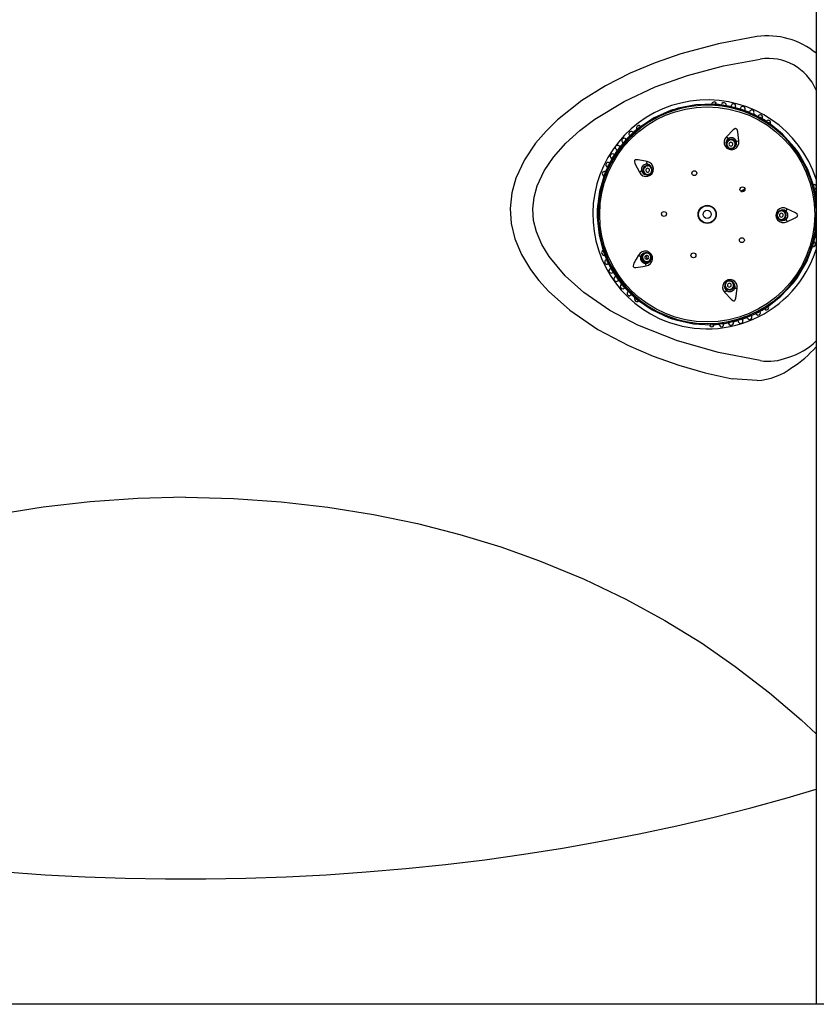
# Model space of a CAD drawing. Header units: millimetres. Extents: x 2845.84 to 2846.96, y 2905.71 to 2908.01.
# Tile 4 of 33: x 2846.36 to 2846.57, y 2905.95 to 2906.21. Entities that reach past the tile are written whole.
import ezdxf

# ---------------------------------------------------------------- set-up
doc = ezdxf.new("R2010")
doc.units = ezdxf.units.MM
doc.layers.add('SANINDUSA', color=3, linetype='Continuous')

msp = doc.modelspace()

# ---------------------------------------------------------------- linework, layer by layer
at = {"layer": 'SANINDUSA', "linetype": 'Continuous'}
for p, q in [((2846.566322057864, 2907.855976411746), (2846.566322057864, 2905.952696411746)), ((2846.538771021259, 2906.190138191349), (2846.538774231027, 2906.190215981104)), ((2846.539622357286, 2906.190144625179), (2846.53918780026, 2906.190201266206)), ((2846.5431611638, 2906.189683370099), (2846.539622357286, 2906.190144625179)), ((2846.540014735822, 2906.190133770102), (2846.540026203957, 2906.190280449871)), ((2846.541307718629, 2906.190024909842), (2846.541320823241, 2906.190126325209)), ((2846.542555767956, 2906.18978431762), (2846.542582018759, 2906.18993530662)), ((2846.546854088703, 2906.188685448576), (2846.5431611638, 2906.189683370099)), ((2846.529884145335, 2906.189139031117), (2846.529949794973, 2906.188899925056)), ((2846.546349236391, 2906.18919621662), (2846.546262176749, 2906.188917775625)), ((2846.550398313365, 2906.187245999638), (2846.546854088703, 2906.188685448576)), ((2846.547465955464, 2906.188512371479), (2846.547565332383, 2906.188787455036)), ((2846.548725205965, 2906.188235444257), (2846.548648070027, 2906.188047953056)), ((2846.548719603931, 2906.188221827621), (2846.548740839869, 2906.188273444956)), ((2846.549811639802, 2906.187539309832), (2846.549914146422, 2906.187760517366)), ((2846.553489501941, 2906.185475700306), (2846.550398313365, 2906.187245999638)), ((2846.550964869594, 2906.187005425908), (2846.55101187, 2906.187096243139)), ((2846.51998118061, 2906.184317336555), (2846.519891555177, 2906.184434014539)), ((2846.552053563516, 2906.186374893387), (2846.552055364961, 2906.186352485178)), ((2846.552055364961, 2906.186352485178), (2846.552131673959, 2906.186485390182)), ((2846.553875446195, 2906.185254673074), (2846.553489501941, 2906.185475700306)), ((2846.553773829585, 2906.184922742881), (2846.553736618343, 2906.184812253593)), ((2846.519339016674, 2906.183790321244), (2846.516700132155, 2906.181397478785)), ((2846.516989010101, 2906.181188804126), (2846.519952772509, 2906.183889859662)), ((2846.517032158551, 2906.181934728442), (2846.517094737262, 2906.181871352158)), ((2846.51806197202, 2906.182697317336), (2846.517959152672, 2906.182810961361)), ((2846.519668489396, 2906.184089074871), (2846.519339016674, 2906.183790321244)), ((2846.519952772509, 2906.183889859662), (2846.52004635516, 2906.183820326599)), ((2846.514589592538, 2906.178999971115), (2846.514358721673, 2906.179179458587)), ((2846.515253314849, 2906.180102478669), (2846.515210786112, 2906.18013862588)), ((2846.515242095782, 2906.180112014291), (2846.515396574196, 2906.179980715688)), ((2846.516239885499, 2906.180930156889), (2846.516061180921, 2906.181096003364)), ((2846.542730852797, 2906.180358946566), (2846.542641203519, 2906.180092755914)), ((2846.545010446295, 2906.17929482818), (2846.545100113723, 2906.179561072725)), ((2846.512967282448, 2906.17702718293), (2846.512921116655, 2906.177057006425)), ((2846.513125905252, 2906.176924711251), (2846.512955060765, 2906.177035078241)), ((2846.513832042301, 2906.177980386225), (2846.513556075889, 2906.17817623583)), ((2846.561835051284, 2906.177099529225), (2846.56162793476, 2906.176963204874)), ((2846.512145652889, 2906.175267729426), (2846.510690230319, 2906.172206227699)), ((2846.511862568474, 2906.17472315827), (2846.511727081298, 2906.17479478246)), ((2846.512297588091, 2906.175938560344), (2846.512249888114, 2906.175966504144)), ((2846.512285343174, 2906.175945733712), (2846.512460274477, 2906.175843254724)), ((2846.522597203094, 2906.173816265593), (2846.522371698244, 2906.173983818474)), ((2846.510690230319, 2906.172206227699), (2846.510425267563, 2906.171648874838)), ((2846.510744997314, 2906.172414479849), (2846.510609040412, 2906.172470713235)), ((2846.510791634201, 2906.171364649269), (2846.510698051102, 2906.171434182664)), ((2846.511248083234, 2906.173610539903), (2846.511155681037, 2906.173654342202)), ((2846.520880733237, 2906.171977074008), (2846.521106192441, 2906.171809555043)), ((2846.510356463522, 2906.171233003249), (2846.510283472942, 2906.171260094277)), ((2846.546457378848, 2906.167237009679), (2846.547483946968, 2906.167913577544)), ((2846.546565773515, 2906.167166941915), (2846.547508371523, 2906.167788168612)), ((2846.546662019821, 2906.167120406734), (2846.547509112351, 2906.167678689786)), ((2846.565256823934, 2906.168594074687), (2846.565373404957, 2906.168592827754)), ((2846.565801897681, 2906.168142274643), (2846.565720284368, 2906.168579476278)), ((2846.566322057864, 2906.165355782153), (2846.565801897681, 2906.168142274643)), ((2846.566308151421, 2906.166527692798), (2846.566220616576, 2906.166511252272)), ((2846.508560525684, 2906.162472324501), (2846.508808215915, 2906.162460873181)), ((2846.508918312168, 2906.162455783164), (2846.508896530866, 2906.160419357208)), ((2846.557454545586, 2906.162168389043), (2846.557173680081, 2906.162171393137)), ((2846.557146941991, 2906.159671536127), (2846.55742786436, 2906.159668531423)), ((2846.565644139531, 2906.153511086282), (2846.566322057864, 2906.156756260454)), ((2846.565554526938, 2906.153082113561), (2846.565644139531, 2906.153511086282)), ((2846.566036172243, 2906.15515235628), (2846.566186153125, 2906.155120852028)), ((2846.510206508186, 2906.151196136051), (2846.510460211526, 2906.150631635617)), ((2846.510483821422, 2906.151404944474), (2846.510236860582, 2906.152353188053)), ((2846.510460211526, 2906.150631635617), (2846.511849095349, 2906.147541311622)), ((2846.510483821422, 2906.151404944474), (2846.510578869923, 2906.151472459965)), ((2846.520881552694, 2906.150807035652), (2846.520652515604, 2906.150644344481)), ((2846.565207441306, 2906.153076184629), (2846.565090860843, 2906.153077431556)), ((2846.511033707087, 2906.149238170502), (2846.51089385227, 2906.149175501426)), ((2846.511440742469, 2906.148023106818), (2846.51152035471, 2906.148063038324)), ((2846.520716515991, 2906.149156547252), (2846.520589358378, 2906.149066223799)), ((2846.52210030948, 2906.148606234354), (2846.522329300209, 2906.148768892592)), ((2846.522621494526, 2906.150509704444), (2846.522518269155, 2906.150436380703)), ((2846.512151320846, 2906.146959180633), (2846.511938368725, 2906.14684047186)), ((2846.512633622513, 2906.145765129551), (2846.51258610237, 2906.145735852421)), ((2846.512621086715, 2906.145757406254), (2846.512793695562, 2906.145863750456)), ((2846.513477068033, 2906.144793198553), (2846.513235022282, 2906.144629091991)), ((2846.513978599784, 2906.143583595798), (2846.514212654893, 2906.143757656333)), ((2846.514998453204, 2906.142759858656), (2846.514840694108, 2906.142631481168)), ((2846.544704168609, 2906.14254413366), (2846.544620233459, 2906.142812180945)), ((2846.560258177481, 2906.142992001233), (2846.560064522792, 2906.143146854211)), ((2846.514851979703, 2906.142640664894), (2846.514809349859, 2906.142605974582)), ((2846.51568037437, 2906.141667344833), (2846.515639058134, 2906.141630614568)), ((2846.515669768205, 2906.141657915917), (2846.515821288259, 2906.141792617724)), ((2846.516271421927, 2906.141315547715), (2846.518858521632, 2906.138866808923)), ((2846.519470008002, 2906.138754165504), (2846.516564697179, 2906.141517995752)), ((2846.516701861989, 2906.140878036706), (2846.516591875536, 2906.140771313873)), ((2846.542234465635, 2906.14206511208), (2846.542318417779, 2906.141797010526)), ((2846.517499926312, 2906.139875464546), (2846.517561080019, 2906.139940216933)), ((2846.518858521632, 2906.138866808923), (2846.519181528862, 2906.138561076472)), ((2846.519565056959, 2906.138821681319), (2846.519470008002, 2906.138754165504)), ((2846.549836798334, 2906.134747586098), (2846.552970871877, 2906.13645448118)), ((2846.550385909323, 2906.135021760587), (2846.550453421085, 2906.134884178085)), ((2846.551537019, 2906.135560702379), (2846.551586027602, 2906.135470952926)), ((2846.552647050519, 2906.136232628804), (2846.552723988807, 2906.136107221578)), ((2846.552970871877, 2906.13645448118), (2846.553355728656, 2906.136664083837)), ((2846.553226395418, 2906.13710937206), (2846.553261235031, 2906.136998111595)), ((2846.553655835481, 2906.136960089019), (2846.553698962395, 2906.13689526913)), ((2846.527332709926, 2906.133951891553), (2846.527420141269, 2906.134183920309)), ((2846.539007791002, 2906.132080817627), (2846.542549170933, 2906.132465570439)), ((2846.543196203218, 2906.132573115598), (2846.543235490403, 2906.132373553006)), ((2846.54323267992, 2906.132387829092), (2846.543243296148, 2906.13233390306)), ((2846.544484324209, 2906.132648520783), (2846.54443652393, 2906.132845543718)), ((2846.544480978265, 2906.132662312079), (2846.544494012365, 2906.132608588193)), ((2846.545665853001, 2906.133164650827), (2846.545747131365, 2906.132883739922)), ((2846.546878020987, 2906.13354423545), (2846.546986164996, 2906.1332235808)), ((2846.548069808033, 2906.133983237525), (2846.548143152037, 2906.133793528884)), ((2846.548137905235, 2906.133807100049), (2846.548157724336, 2906.133755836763)), ((2846.549325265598, 2906.134281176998), (2846.549243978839, 2906.13446690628)), ((2846.549319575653, 2906.134294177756), (2846.549341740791, 2906.134243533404)), ((2846.538565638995, 2906.132032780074), (2846.539007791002, 2906.132080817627)), ((2846.539415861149, 2906.13215751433), (2846.539420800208, 2906.132079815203)), ((2846.550788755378, 2906.117263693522), (2846.544131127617, 2906.117773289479)), ((2846.888157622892, 2905.952696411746), (2846.051204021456, 2905.952696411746))]:
    msp.add_line(p, q, dxfattribs=at)
at = {"layer": 'SANINDUSA', "linetype": 'Continuous', "flags": 128}
for points in [[(2846.550695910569, 2906.20803310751), (2846.540579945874, 2906.206150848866), (2846.530581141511, 2906.203481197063), (2846.52382735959, 2906.201150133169), (2846.517212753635, 2906.198372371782), (2846.510720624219, 2906.195062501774), (2846.504494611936, 2906.191176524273), (2846.498025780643, 2906.186066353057), (2846.495028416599, 2906.183128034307), (2846.492276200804, 2906.179919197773), (2846.489340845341, 2906.175568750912), (2846.487071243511, 2906.170700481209), (2846.486000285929, 2906.166824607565), (2846.485572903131, 2906.16271731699), (2846.485851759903, 2906.158700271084), (2846.486830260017, 2906.154671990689), (2846.488565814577, 2906.150533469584), (2846.490922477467, 2906.146599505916), (2846.49316053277, 2906.143654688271), (2846.495657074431, 2906.140888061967), (2846.501332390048, 2906.135825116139), (2846.508732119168, 2906.130764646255), (2846.516762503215, 2906.126509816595), (2846.523319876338, 2906.123717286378), (2846.530076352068, 2906.12135011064), (2846.537042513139, 2906.119368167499), (2846.544131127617, 2906.117773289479)], [(2846.551574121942, 2906.122541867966), (2846.540534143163, 2906.124649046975), (2846.529709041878, 2906.127739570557), (2846.519292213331, 2906.131914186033), (2846.511904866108, 2906.135817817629), (2846.505010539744, 2906.140523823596), (2846.500060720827, 2906.144914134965), (2846.495835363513, 2906.149986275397), (2846.493932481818, 2906.153146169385), (2846.49249792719, 2906.156538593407), (2846.491765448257, 2906.159541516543), (2846.491539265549, 2906.162621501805), (2846.491864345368, 2906.165696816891), (2846.492686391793, 2906.168681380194), (2846.494536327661, 2906.172633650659), (2846.496986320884, 2906.176255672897), (2846.500260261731, 2906.179959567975), (2846.503937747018, 2906.183291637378), (2846.507895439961, 2906.186273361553), (2846.515616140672, 2906.190944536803), (2846.523836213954, 2906.194749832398), (2846.532356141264, 2906.197784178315), (2846.541880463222, 2906.200327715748), (2846.551574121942, 2906.202130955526)], [(2846.53918780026, 2906.190201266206), (2846.534541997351, 2906.190044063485), (2846.529884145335, 2906.189139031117)], [(2846.543910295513, 2906.189917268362), (2846.54385727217, 2906.189676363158), (2846.543806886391, 2906.189447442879)], [(2846.545011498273, 2906.189258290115), (2846.545047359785, 2906.189395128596), (2846.545109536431, 2906.189633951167)], [(2846.527916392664, 2906.188522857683), (2846.523574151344, 2906.186609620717), (2846.519668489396, 2906.184089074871)], [(2846.549814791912, 2906.187609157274), (2846.549841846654, 2906.187668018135), (2846.549944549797, 2906.187892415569)], [(2846.552001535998, 2906.186311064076), (2846.552067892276, 2906.186427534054), (2846.55217233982, 2906.186611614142)], [(2846.560640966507, 2906.178780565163), (2846.557479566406, 2906.182319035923), (2846.553875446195, 2906.185254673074)], [(2846.545923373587, 2906.180504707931), (2846.545640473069, 2906.182934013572), (2846.545445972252, 2906.183517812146), (2846.545350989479, 2906.183654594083), (2846.545254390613, 2906.183733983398), (2846.545155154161, 2906.183771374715), (2846.545049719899, 2906.183776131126), (2846.5448763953, 2906.183730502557), (2846.544425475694, 2906.183441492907), (2846.542646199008, 2906.18160841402)], [(2846.516700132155, 2906.181397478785), (2846.514235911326, 2906.178471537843), (2846.512145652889, 2906.175267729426)], [(2846.512430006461, 2906.175053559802), (2846.514490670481, 2906.178282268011), (2846.516987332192, 2906.181187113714)], [(2846.516174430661, 2906.180954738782), (2846.516126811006, 2906.180998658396), (2846.515945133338, 2906.181165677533)], [(2846.543428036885, 2906.178512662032), (2846.543911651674, 2906.178449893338), (2846.544382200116, 2906.178576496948), (2846.544768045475, 2906.178873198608), (2846.545010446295, 2906.17929482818), (2846.545072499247, 2906.179777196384), (2846.544944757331, 2906.180246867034), (2846.544646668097, 2906.180632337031), (2846.544223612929, 2906.180874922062), (2846.54373999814, 2906.180937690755), (2846.543269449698, 2906.180811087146), (2846.542883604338, 2906.180514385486), (2846.542641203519, 2906.180092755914), (2846.542579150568, 2906.17961038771), (2846.542706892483, 2906.179140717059), (2846.543004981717, 2906.178755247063), (2846.543428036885, 2906.178512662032)], [(2846.543975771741, 2906.180139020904), (2846.543782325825, 2906.180164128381), (2846.543594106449, 2906.180113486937), (2846.543439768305, 2906.179994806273), (2846.543342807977, 2906.179826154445), (2846.543317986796, 2906.179633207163), (2846.543369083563, 2906.179445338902), (2846.543488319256, 2906.179291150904), (2846.543657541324, 2906.179194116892), (2846.543850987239, 2906.179169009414), (2846.544039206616, 2906.179219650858), (2846.54419354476, 2906.179338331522), (2846.544290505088, 2906.179506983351), (2846.544315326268, 2906.179699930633), (2846.544264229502, 2906.179887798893), (2846.544144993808, 2906.180041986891), (2846.543975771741, 2906.180139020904)], [(2846.513327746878, 2906.178724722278), (2846.513268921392, 2906.178631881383), (2846.513409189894, 2906.178428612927), (2846.513723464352, 2906.178133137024), (2846.513739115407, 2906.178120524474)], [(2846.565720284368, 2906.168579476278), (2846.564135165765, 2906.172949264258), (2846.561835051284, 2906.177099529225)], [(2846.511796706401, 2906.174728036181), (2846.511787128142, 2906.174733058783), (2846.511599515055, 2906.174831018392)], [(2846.521728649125, 2906.175058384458), (2846.519330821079, 2906.175540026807), (2846.518715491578, 2906.175535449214), (2846.518556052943, 2906.175487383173), (2846.518450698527, 2906.175420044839), (2846.518384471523, 2906.175337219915), (2846.51834736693, 2906.175238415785), (2846.518337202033, 2906.175059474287), (2846.518472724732, 2906.174541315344), (2846.519666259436, 2906.172282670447)], [(2846.522852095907, 2906.17206960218), (2846.523061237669, 2906.172510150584), (2846.523086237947, 2906.172996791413), (2846.522923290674, 2906.173455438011), (2846.522597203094, 2906.173816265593), (2846.522157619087, 2906.17402434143), (2846.521671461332, 2906.174047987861), (2846.52121274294, 2906.173883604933), (2846.520851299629, 2906.173556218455), (2846.520642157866, 2906.173115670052), (2846.520617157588, 2906.172629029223), (2846.520780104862, 2906.172170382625), (2846.521106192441, 2906.171809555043), (2846.521545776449, 2906.171601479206), (2846.522031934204, 2906.171577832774), (2846.522490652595, 2906.171742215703), (2846.522852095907, 2906.17206960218)], [(2846.510425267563, 2906.171648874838), (2846.509139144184, 2906.167181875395), (2846.508560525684, 2906.162472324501)], [(2846.521474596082, 2906.173093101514), (2846.521390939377, 2906.172916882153), (2846.521380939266, 2906.172722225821), (2846.521446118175, 2906.172538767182), (2846.521576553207, 2906.172394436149), (2846.52175238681, 2906.172311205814), (2846.521946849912, 2906.172301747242), (2846.522130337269, 2906.172367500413), (2846.522274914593, 2906.172498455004), (2846.522358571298, 2906.172674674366), (2846.52236857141, 2906.172869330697), (2846.5223033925, 2906.173052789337), (2846.522172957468, 2906.173197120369), (2846.521997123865, 2906.173280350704), (2846.521802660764, 2906.173289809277), (2846.521619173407, 2906.173224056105), (2846.521474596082, 2906.173093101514)], [(2846.566322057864, 2906.166456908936), (2846.566268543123, 2906.166456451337), (2846.566194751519, 2906.166448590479)], [(2846.55591406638, 2906.160934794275), (2846.556003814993, 2906.160455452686), (2846.556269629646, 2906.160047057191), (2846.556671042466, 2906.159771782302), (2846.557146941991, 2906.159671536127), (2846.557624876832, 2906.159761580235), (2846.558032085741, 2906.160028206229), (2846.558306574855, 2906.160430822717), (2846.558406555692, 2906.160908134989), (2846.558316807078, 2906.161387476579), (2846.558050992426, 2906.161795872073), (2846.557649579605, 2906.162071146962), (2846.557173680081, 2906.162171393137), (2846.55669574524, 2906.162081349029), (2846.556288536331, 2906.161814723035), (2846.556014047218, 2906.161412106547), (2846.55591406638, 2906.160934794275)], [(2846.557630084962, 2906.160916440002), (2846.557594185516, 2906.161108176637), (2846.557487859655, 2906.161271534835), (2846.557327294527, 2906.161381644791), (2846.557136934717, 2906.161421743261), (2846.556945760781, 2906.161385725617), (2846.556782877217, 2906.16127907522), (2846.556673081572, 2906.161118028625), (2846.556633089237, 2906.160927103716), (2846.556668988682, 2906.16073536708), (2846.556775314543, 2906.160572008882), (2846.556935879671, 2906.160461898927), (2846.557126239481, 2906.160421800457), (2846.557317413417, 2906.1604578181), (2846.557480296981, 2906.160564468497), (2846.557590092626, 2906.160725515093), (2846.557630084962, 2906.160916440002)], [(2846.558579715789, 2906.159177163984), (2846.560802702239, 2906.160196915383), (2846.561297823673, 2906.160562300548), (2846.561398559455, 2906.160694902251), (2846.561444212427, 2906.160811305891), (2846.561449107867, 2906.160917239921), (2846.561421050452, 2906.161018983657), (2846.561324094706, 2906.161169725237), (2846.560909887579, 2906.161509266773), (2846.558616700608, 2906.162635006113)], [(2846.508538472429, 2906.160410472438), (2846.509016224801, 2906.155689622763), (2846.510206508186, 2906.151196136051)], [(2846.566326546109, 2906.160885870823), (2846.566330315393, 2906.160823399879), (2846.566017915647, 2906.157005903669)], [(2846.566134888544, 2906.155131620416), (2846.566275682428, 2906.155115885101), (2846.566322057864, 2906.155120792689)], [(2846.522621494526, 2906.150509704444), (2846.522267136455, 2906.150844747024), (2846.521812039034, 2906.151018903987), (2846.521325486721, 2906.151005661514), (2846.520881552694, 2906.150807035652), (2846.520547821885, 2906.150453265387), (2846.520375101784, 2906.149998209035), (2846.52038968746, 2906.149511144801), (2846.520589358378, 2906.149066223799)], [(2846.561487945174, 2906.144647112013), (2846.56387628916, 2906.148747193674), (2846.565554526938, 2906.153082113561)], [(2846.519431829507, 2906.150364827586), (2846.518822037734, 2906.149356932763), (2846.518448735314, 2906.14868178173), (2846.518228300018, 2906.148222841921), (2846.518107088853, 2906.147904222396), (2846.518040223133, 2906.147560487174), (2846.51805355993, 2906.147422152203), (2846.518106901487, 2906.147302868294), (2846.518191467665, 2906.147220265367), (2846.518335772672, 2906.147152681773), (2846.518751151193, 2906.147103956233), (2846.520579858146, 2906.147360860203), (2846.521434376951, 2906.147545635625)], [(2846.520589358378, 2906.149066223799), (2846.520943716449, 2906.148731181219), (2846.521398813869, 2906.148557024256), (2846.521885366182, 2906.148570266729), (2846.522329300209, 2906.148768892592), (2846.522663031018, 2906.149122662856), (2846.522835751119, 2906.149577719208), (2846.522821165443, 2906.150064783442), (2846.522621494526, 2906.150509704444)], [(2846.521222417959, 2906.149515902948), (2846.521364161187, 2906.149381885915), (2846.521546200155, 2906.14931222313), (2846.521740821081, 2906.149317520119), (2846.521918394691, 2906.149396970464), (2846.522051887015, 2906.14953847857), (2846.522120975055, 2906.149720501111), (2846.522115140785, 2906.149915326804), (2846.522035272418, 2906.150093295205), (2846.52189352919, 2906.150227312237), (2846.521711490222, 2906.150296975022), (2846.521516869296, 2906.150291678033), (2846.521339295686, 2906.150212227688), (2846.521205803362, 2906.150070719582), (2846.521136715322, 2906.149888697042), (2846.521142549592, 2906.149693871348), (2846.521222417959, 2906.149515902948)], [(2846.512107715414, 2906.146904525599), (2846.51205123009, 2906.146872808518), (2846.511836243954, 2906.146751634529)], [(2846.511849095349, 2906.147541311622), (2846.513870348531, 2906.144293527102), (2846.516271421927, 2906.141315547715)], [(2846.516563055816, 2906.141519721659), (2846.514129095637, 2906.144477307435), (2846.512137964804, 2906.147749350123)], [(2846.543054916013, 2906.1436280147), (2846.542626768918, 2906.143394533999), (2846.542320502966, 2906.143015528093), (2846.542182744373, 2906.142548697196), (2846.542234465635, 2906.14206511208), (2846.542467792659, 2906.141638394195), (2846.542847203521, 2906.141333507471), (2846.543314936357, 2906.141196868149), (2846.543799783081, 2906.141249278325), (2846.544227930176, 2906.141482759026), (2846.544534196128, 2906.141861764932), (2846.544671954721, 2906.142328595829), (2846.544620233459, 2906.142812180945), (2846.544386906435, 2906.14323889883), (2846.544007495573, 2906.143543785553), (2846.543539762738, 2906.143680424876), (2846.543054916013, 2906.1436280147)], [(2846.543567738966, 2906.141990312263), (2846.543738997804, 2906.142083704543), (2846.543861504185, 2906.142235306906), (2846.543916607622, 2906.142422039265), (2846.543895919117, 2906.142615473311), (2846.543802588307, 2906.142786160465), (2846.543650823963, 2906.142908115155), (2846.543463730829, 2906.142962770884), (2846.543269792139, 2906.142941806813), (2846.543098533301, 2906.142848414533), (2846.54297602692, 2906.14269681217), (2846.542920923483, 2906.142510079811), (2846.542941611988, 2906.142316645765), (2846.543034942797, 2906.142145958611), (2846.543186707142, 2906.142024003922), (2846.543373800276, 2906.141969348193), (2846.543567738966, 2906.141990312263)], [(2846.553355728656, 2906.136664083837), (2846.557021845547, 2906.139521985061), (2846.560258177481, 2906.142992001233)], [(2846.542207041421, 2906.140549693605), (2846.543863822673, 2906.138750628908), (2846.544364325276, 2906.138392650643), (2846.544521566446, 2906.138337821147), (2846.544646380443, 2906.138330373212), (2846.54474864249, 2906.138358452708), (2846.544836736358, 2906.138416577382), (2846.544950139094, 2906.138555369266), (2846.545145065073, 2906.139054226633), (2846.545507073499, 2906.141583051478)], [(2846.519181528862, 2906.138561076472), (2846.523032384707, 2906.135957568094), (2846.527332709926, 2906.133951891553)], [(2846.529286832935, 2906.133293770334), (2846.533924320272, 2906.13228931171), (2846.538565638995, 2906.132032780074)], [(2846.541957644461, 2906.132100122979), (2846.54192604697, 2906.132309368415), (2846.541895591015, 2906.132511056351)], [(2846.542549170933, 2906.132465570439), (2846.546262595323, 2906.133384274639), (2846.549836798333, 2906.134747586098)], [(2846.546848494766, 2906.13264563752), (2846.546950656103, 2906.132686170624), (2846.546956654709, 2906.132933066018), (2846.546876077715, 2906.133356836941), (2846.546870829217, 2906.133376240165)], [(2846.540694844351, 2906.132349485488), (2846.54071737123, 2906.132146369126), (2846.540741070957, 2906.13193605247)], [(2846.399891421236, 2906.086490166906), (2846.38726543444, 2906.086193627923), (2846.374694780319, 2906.085322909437), (2846.362320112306, 2906.08390525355), (2846.350282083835, 2906.081967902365), (2846.338680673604, 2906.079545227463), (2846.327462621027, 2906.076666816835), (2846.316692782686, 2906.07338125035), (2846.306436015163, 2906.06973710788), (2846.294711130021, 2906.064892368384), (2846.283690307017, 2906.059618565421), (2846.273368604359, 2906.053980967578), (2846.263741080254, 2906.04804484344), (2846.254802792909, 2906.041875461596), (2846.245776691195, 2906.03492458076), (2846.237402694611, 2906.027763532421), (2846.229615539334, 2906.020434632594), (2846.222349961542, 2906.012980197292)], [(2846.399891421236, 2906.086490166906), (2846.412517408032, 2906.086193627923), (2846.425088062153, 2906.085322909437), (2846.437462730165, 2906.08390525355), (2846.449500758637, 2906.081967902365), (2846.461102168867, 2906.079545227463), (2846.472320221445, 2906.076666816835), (2846.483090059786, 2906.07338125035), (2846.493346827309, 2906.06973710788), (2846.505071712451, 2906.064892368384), (2846.516092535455, 2906.059618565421), (2846.526414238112, 2906.053980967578), (2846.536041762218, 2906.04804484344), (2846.544980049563, 2906.041875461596), (2846.554006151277, 2906.03492458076), (2846.56238014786, 2906.027763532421), (2846.566322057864, 2906.024053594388)], [(2846.352264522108, 2905.987609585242), (2846.362804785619, 2905.986884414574), (2846.37337765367, 2905.986339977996), (2846.383973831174, 2905.985976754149), (2846.394584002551, 2905.985795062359), (2846.405198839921, 2905.985795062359), (2846.415809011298, 2905.985976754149), (2846.426405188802, 2905.986339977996), (2846.436978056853, 2905.986884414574), (2846.447518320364, 2905.987609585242), (2846.458016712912, 2905.988514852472), (2846.468464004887, 2905.989599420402), (2846.4788510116, 2905.990862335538), (2846.489168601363, 2905.992302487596), (2846.499407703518, 2905.993918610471), (2846.509559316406, 2905.995709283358), (2846.519614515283, 2905.997672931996), (2846.529564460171, 2905.99980783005), (2846.539400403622, 2906.002112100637), (2846.549113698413, 2906.004583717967), (2846.558695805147, 2906.007220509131), (2846.566322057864, 2906.009465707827)]]:
    msp.add_lwpolyline(points, dxfattribs=at)
at = {"layer": 'SANINDUSA', "linetype": 'Continuous'}
for centre, radius in [((2846.537574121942, 2906.161130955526), 0.02837947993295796), ((2846.534167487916, 2906.172010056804), 0.0006500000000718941), ((2846.546868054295, 2906.167732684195), 0.0006500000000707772), ((2846.526174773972, 2906.161252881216), 0.0006499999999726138), ((2846.537574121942, 2906.161130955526), 0.002400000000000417), ((2846.537574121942, 2906.161130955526), 0.002279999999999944), ((2846.537574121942, 2906.161130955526), 0.001079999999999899), ((2846.546724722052, 2906.15433194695), 0.0006499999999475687), ((2846.533935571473, 2906.150327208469), 0.0006499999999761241)]:
    msp.add_circle(centre, radius, dxfattribs=at)
for centre, radius, start, end in [((2846.55358694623, 2906.18832678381), 0.01991726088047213, 50.25285021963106, 98.34609700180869), ((2846.553665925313, 2906.188529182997), 0.01376168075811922, 23.12288173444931, 98.7429648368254), ((2846.537574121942, 2906.161130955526), 0.03020728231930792, 17.88237219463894, 245.242518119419), ((2846.537574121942, 2906.161130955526), 0.02879663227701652, 3.332546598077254, 183.3871964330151), ((2846.539414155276, 2906.190169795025), 0.0006416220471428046, 33.2146493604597, 179.4963305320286), ((2846.539422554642, 2906.189929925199), 0.0003587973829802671, 130.8651691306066, 188.7263492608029), ((2846.539470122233, 2906.188327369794), 0.001855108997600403, 74.41306617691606, 90.18940550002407), ((2846.537574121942, 2906.161130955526), 0.02911556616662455, 82.33023383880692, 85.82280124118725), ((2846.539455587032, 2906.190222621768), 0.0005383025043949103, 348.6854369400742, 53.56326598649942), ((2846.541943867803, 2906.189980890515), 0.0006366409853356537, 351.2185771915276, 171.6422752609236), ((2846.552119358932, 2906.257140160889), 0.06799513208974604, 260.9817149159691, 261.7826468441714), ((2846.537574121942, 2906.161130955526), 0.02911556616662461, 77.5175805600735, 80.45606032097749), ((2846.543710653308, 2906.189314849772), 0.0006616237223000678, 146.1518455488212, 172.4967245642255), ((2846.545244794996, 2906.189327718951), 0.001403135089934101, 139.8050051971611, 170.5364292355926), ((2846.547026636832, 2906.200207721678), 0.01111198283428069, 253.4651912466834, 259.4332440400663), ((2846.544486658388, 2906.189676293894), 0.0006407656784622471, 21.41546102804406, 130.2299658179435), ((2846.543602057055, 2906.189721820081), 0.00145735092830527, 342.611345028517, 11.48130873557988), ((2846.546960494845, 2906.189001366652), 0.0006416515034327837, 341.2260710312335, 161.6351755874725), ((2846.537574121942, 2906.161130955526), 0.02904641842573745, 105.352961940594, 109.4264890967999), ((2846.535385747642, 2906.19096648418), 0.007858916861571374, 198.11569576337, 200.7271661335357), ((2846.537574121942, 2906.161130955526), 0.02911556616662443, 72.57834507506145, 75.24375905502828), ((2846.549261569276, 2906.195834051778), 0.007538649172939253, 246.5549920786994, 256.2203960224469), ((2846.537574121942, 2906.161130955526), 0.02911556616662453, 67.52043191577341, 70.19742086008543), ((2846.553672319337, 2906.197981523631), 0.0111215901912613, 243.468040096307, 249.4319817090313), ((2846.549335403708, 2906.18801090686), 0.0006506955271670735, 14.07024395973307, 160.7483148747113), ((2846.537574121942, 2906.161130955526), 0.02911556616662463, 62.32554408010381, 65.24024394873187), ((2846.549243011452, 2906.188001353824), 0.0006802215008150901, 320.6771108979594, 29.50253897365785), ((2846.549660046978, 2906.187296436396), 0.0007399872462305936, 328.2188476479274, 356.0917494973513), ((2846.551575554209, 2906.186780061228), 0.000646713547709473, 8.753596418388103, 155.4391294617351), ((2846.551589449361, 2906.186790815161), 0.0005800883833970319, 318.3326614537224, 28.40456687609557), ((2846.519510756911, 2906.183942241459), 0.0006416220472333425, 75.21464943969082, 221.4963305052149), ((2846.519506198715, 2906.184009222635), 0.0005383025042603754, 30.68543693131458, 95.56326604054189), ((2846.532323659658, 2906.15210684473), 0.03954824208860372, 60.14872939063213, 61.66139952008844), ((2846.537574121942, 2906.161130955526), 0.0291155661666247, 57.349664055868, 60.56459293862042), ((2846.553663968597, 2906.185336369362), 0.0006341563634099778, 326.209925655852, 146.6503583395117), ((2846.553528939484, 2906.185182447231), 0.0003539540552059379, 315.4094615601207, 11.77414363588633), ((2846.537574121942, 2906.161130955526), 0.02911556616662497, 134.3330420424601, 137.2463398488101), ((2846.517494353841, 2906.182361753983), 0.0006467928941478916, 39.37980597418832, 185.2205488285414), ((2846.517479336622, 2906.182369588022), 0.0005797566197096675, 165.5955592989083, 236.7133390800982), ((2846.470901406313, 2906.231668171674), 0.06795093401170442, 312.9831993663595, 313.7835962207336), ((2846.537574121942, 2906.161130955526), 0.02911556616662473, 129.05832724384, 132.4624819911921), ((2846.520692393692, 2906.182777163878), 0.001664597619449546, 116.1048315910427, 131.293403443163), ((2846.519630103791, 2906.183737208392), 0.0003539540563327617, 27.40946158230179, 83.77414349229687), ((2846.513924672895, 2906.178689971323), 0.0006537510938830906, 49.12702434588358, 194.7991372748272), ((2846.537574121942, 2906.161130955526), 0.0291155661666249, 139.5179772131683, 142.1617539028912), ((2846.515644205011, 2906.180622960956), 0.0006506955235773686, 86.07023034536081, 232.7483146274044), ((2846.507512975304, 2906.187818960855), 0.0111067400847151, 315.4641060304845, 321.4336855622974), ((2846.515624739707, 2906.180532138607), 0.0006802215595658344, 32.67711478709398, 101.5025248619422), ((2846.516458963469, 2906.180781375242), 0.0006616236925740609, 42.27766770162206, 68.6225479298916), ((2846.543986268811, 2906.180170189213), 0.001965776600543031, 132.9766258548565, 9.797777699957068), ((2846.543911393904, 2906.179991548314), 0.001385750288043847, 119.3508911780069, 198.4295331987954), ((2846.544518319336, 2906.183666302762), 0.002782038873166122, 227.706311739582, 242.4638237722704), ((2846.543818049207, 2906.179680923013), 0.001105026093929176, 71.21808247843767, 251.5563103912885), ((2846.54383104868, 2906.180057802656), 0.001127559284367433, 111.4531544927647, 164.7921555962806), ((2846.543922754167, 2906.179981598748), 0.001399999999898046, 23.21785079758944, 119.556548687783), ((2846.543824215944, 2906.179678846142), 0.001105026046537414, 251.2189169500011, 71.5554759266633), ((2846.543978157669, 2906.179984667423), 0.001348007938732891, 307.4128355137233, 24.02636729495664), ((2846.545677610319, 2906.183275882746), 0.00278205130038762, 260.3106027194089, 275.0680505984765), ((2846.5126272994, 2906.176486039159), 0.000639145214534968, 58.22258939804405, 238.6384726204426), ((2846.503337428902, 2906.182191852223), 0.01110413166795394, 325.4645148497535, 331.4334059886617), ((2846.537574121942, 2906.161130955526), 0.02911556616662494, 144.5750471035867, 147.250806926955), ((2846.508140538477, 2906.183000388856), 0.007589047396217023, 318.587161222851, 328.188226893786), ((2846.565273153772, 2906.172431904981), 0.007858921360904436, 126.1156965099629, 128.7271653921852), ((2846.537574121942, 2906.161130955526), 0.02904641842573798, 33.35296192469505, 37.42217232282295), ((2846.511451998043, 2906.174228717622), 0.0006467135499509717, 100.7536061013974, 247.43912962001), ((2846.511440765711, 2906.174242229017), 0.0005800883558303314, 50.33265878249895, 120.4045772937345), ((2846.451451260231, 2906.204291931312), 0.06722323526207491, 332.9733600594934, 333.7840899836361), ((2846.537574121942, 2906.161130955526), 0.02911556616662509, 149.5236736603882, 152.4488750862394), ((2846.512665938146, 2906.175676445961), 0.0006616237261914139, 218.151845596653, 244.4967244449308), ((2846.521448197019, 2906.173112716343), 0.001965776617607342, 204.9766154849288, 81.79777736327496), ((2846.521607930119, 2906.172994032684), 0.001400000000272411, 95.21786230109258, 191.5565305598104), ((2846.519017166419, 2906.175680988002), 0.002782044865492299, 332.3105747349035, 347.068058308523), ((2846.521618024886, 2906.173032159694), 0.001363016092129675, 19.41378620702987, 95.78621249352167), ((2846.510525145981, 2906.171854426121), 0.000641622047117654, 105.2146491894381, 251.4963305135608), ((2846.51048770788, 2906.171910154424), 0.0005383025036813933, 60.68543687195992, 125.5632658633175), ((2846.537574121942, 2906.161130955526), 0.02911556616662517, 158.4243945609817, 159.5774686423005), ((2846.510755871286, 2906.171788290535), 0.0003587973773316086, 202.8651686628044, 260.7263495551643), ((2846.512326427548, 2906.17135209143), 0.001876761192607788, 152.530058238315, 160.7729952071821), ((2846.537574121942, 2906.161130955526), 0.02911556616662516, 154.3216884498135, 157.6106066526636), ((2846.518287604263, 2906.17469908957), 0.002782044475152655, 299.7063336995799, 314.4638191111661), ((2846.521576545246, 2906.172977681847), 0.0013660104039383, 191.1483338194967, 269.9031644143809), ((2846.521507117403, 2906.172930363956), 0.001127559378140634, 183.4531467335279, 236.7921549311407), ((2846.521861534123, 2906.172801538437), 0.001105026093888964, 143.2180824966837, 323.5563103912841), ((2846.521865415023, 2906.172806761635), 0.001105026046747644, 323.2189124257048, 143.5554804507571), ((2846.56573287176, 2906.168369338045), 0.0006195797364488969, 18.02070963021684, 105.489973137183), ((2846.537574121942, 2906.161130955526), 0.02911556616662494, 14.38212421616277, 15.5365219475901), ((2846.565537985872, 2906.168276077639), 0.000353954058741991, 59.00024950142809, 115.3649309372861), ((2846.537574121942, 2906.161130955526), 0.02911556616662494, 10.33209250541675, 13.58011645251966), ((2846.565752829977, 2906.168321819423), 0.000598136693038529, 282.6148952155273, 342.1138292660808), ((2846.65471424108, 2906.180510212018), 0.08962220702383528, 189.0902489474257, 189.5035208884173), ((2846.566327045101, 2906.162770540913), 0.00189197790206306, 90.15103137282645, 95.23690874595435), ((2846.537574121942, 2906.161130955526), 0.02904641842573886, 177.3529619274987, 181.4229224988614), ((2846.557662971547, 2906.160916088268), 0.001965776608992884, 60.9766149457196, 297.7977691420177), ((2846.557145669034, 2906.160924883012), 0.00110502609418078, 359.2180824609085, 179.5563103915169), ((2846.557476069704, 2906.160944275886), 0.001372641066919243, 47.19472946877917, 126.1398296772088), ((2846.557463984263, 2906.160918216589), 0.001400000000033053, 311.2178625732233, 47.55654769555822), ((2846.561152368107, 2906.16149044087), 0.002782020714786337, 155.7062417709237, 170.4638501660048), ((2846.508518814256, 2906.168422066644), 0.008011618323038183, 270.1405872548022, 272.702274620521), ((2846.537574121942, 2906.161130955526), 0.02879663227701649, 183.3871964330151, 356.6674534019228), ((2846.557145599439, 2906.160918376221), 0.001105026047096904, 179.2189120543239, 359.5554804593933), ((2846.557484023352, 2906.160866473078), 0.001348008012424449, 235.4128361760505, 312.0263776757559), ((2846.557492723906, 2906.160861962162), 0.001181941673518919, 266.9198171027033, 314.1670823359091), ((2846.561139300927, 2906.160267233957), 0.002782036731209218, 188.3105422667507, 203.068068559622), ((2846.566244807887, 2906.15833600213), 0.001350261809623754, 262.6662926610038, 273.2797459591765), ((2846.632070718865, 2906.143415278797), 0.06703326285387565, 168.9720142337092, 169.7847737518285), ((2846.537574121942, 2906.161130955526), 0.02911556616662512, 350.3207602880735, 350.8853780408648), ((2846.565566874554, 2906.15330848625), 0.0006341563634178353, 254.2099256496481, 74.65035836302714), ((2846.537574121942, 2906.161130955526), 0.02911556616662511, 345.1893355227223, 348.4497094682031), ((2846.510329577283, 2906.151005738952), 0.000634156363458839, 110.2099256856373, 290.6503583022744), ((2846.51053405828, 2906.151049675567), 0.0003588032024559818, 98.04855747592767, 155.9087100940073), ((2846.537574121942, 2906.161130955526), 0.02911556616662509, 201.1672757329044, 204.4657081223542), ((2846.52119589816, 2906.149497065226), 0.001965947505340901, 276.9674099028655, 153.8069829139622), ((2846.521311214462, 2906.149642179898), 0.001348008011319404, 91.41283616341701, 168.0263775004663), ((2846.521345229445, 2906.149603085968), 0.001237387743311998, 123.671695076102, 307.2174364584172), ((2846.521615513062, 2906.149799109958), 0.001105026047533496, 35.21891243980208, 215.5554804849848), ((2846.537574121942, 2906.161130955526), 0.03020728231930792, 245.242518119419, 342.1176278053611), ((2846.565375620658, 2906.153393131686), 0.0003588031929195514, 242.0485566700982, 299.9087109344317), ((2846.511177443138, 2906.148594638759), 0.0006467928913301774, 111.3798062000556, 257.2205613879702), ((2846.511044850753, 2906.148965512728), 0.0009647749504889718, 261.9006025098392, 300.0485377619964), ((2846.450123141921, 2906.11963064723), 0.06768888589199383, 24.98202049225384, 25.78480221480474), ((2846.537574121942, 2906.161130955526), 0.02911556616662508, 206.3329668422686, 209.2428835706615), ((2846.518001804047, 2906.14797844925), 0.002782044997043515, 44.31057524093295, 59.06805821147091), ((2846.521357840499, 2906.149612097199), 0.00139999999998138, 167.217862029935, 263.5565304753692), ((2846.521619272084, 2906.149793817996), 0.001105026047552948, 215.218912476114, 35.5554804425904), ((2846.521284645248, 2906.149567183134), 0.0004750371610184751, 34.69114662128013, 102.0523053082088), ((2846.521367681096, 2906.149587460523), 0.001376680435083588, 263.0344888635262, 10.38948184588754), ((2846.518710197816, 2906.146981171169), 0.00278204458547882, 11.7063341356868, 26.46381897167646), ((2846.521277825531, 2906.149554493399), 0.0004879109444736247, 331.0136267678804, 35.46062897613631), ((2846.512259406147, 2906.146297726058), 0.000650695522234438, 158.0702255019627, 304.7483144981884), ((2846.512339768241, 2906.146251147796), 0.0006802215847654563, 104.6771163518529, 173.5025194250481), ((2846.512360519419, 2906.147121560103), 0.0006616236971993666, 114.2776678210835, 140.6225478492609), ((2846.5028972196, 2906.140784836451), 0.01111333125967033, 27.46551348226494, 33.4331077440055), ((2846.537574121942, 2906.161130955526), 0.02911556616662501, 211.5176286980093, 214.1640186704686), ((2846.51359858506, 2906.144100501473), 0.0006416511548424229, 125.2263324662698, 305.6349348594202), ((2846.507679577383, 2906.13989598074), 0.007589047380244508, 30.58716120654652, 40.18822688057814), ((2846.537574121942, 2906.161130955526), 0.02911556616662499, 216.5769906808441, 219.2501954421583), ((2846.543577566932, 2906.141958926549), 0.001965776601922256, 348.9766250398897, 225.7977776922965), ((2846.54341986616, 2906.142451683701), 0.001105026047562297, 107.2189124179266, 287.5554804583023), ((2846.543426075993, 2906.142453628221), 0.001105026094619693, 287.21808249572, 107.5563103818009), ((2846.543558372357, 2906.142145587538), 0.001362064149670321, 334.9797955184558, 54.12170713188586), ((2846.537574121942, 2906.161130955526), 0.02904641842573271, 321.352961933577, 325.4177636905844), ((2846.55679475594, 2906.138154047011), 0.008011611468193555, 54.1405861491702, 56.70227572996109), ((2846.515261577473, 2906.142150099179), 0.0006391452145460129, 130.2225893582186, 310.6384726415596), ((2846.50696753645, 2906.135081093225), 0.01109972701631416, 37.46284646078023, 43.43417486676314), ((2846.537574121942, 2906.161130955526), 0.02911556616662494, 221.5210663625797, 224.4493832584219), ((2846.516043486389, 2906.141936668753), 0.000661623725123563, 290.1518455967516, 316.4967244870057), ((2846.517057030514, 2906.140322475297), 0.0006467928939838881, 131.3798060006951, 277.2205497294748), ((2846.469679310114, 2906.092322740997), 0.0675561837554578, 44.97624956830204, 45.7831381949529), ((2846.543463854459, 2906.142107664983), 0.001337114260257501, 163.2035192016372, 240.3121318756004), ((2846.544034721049, 2906.138452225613), 0.002782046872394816, 116.3105835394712, 131.0680558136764), ((2846.543518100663, 2906.142148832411), 0.001400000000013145, 239.2178605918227, 335.5565304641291), ((2846.543637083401, 2906.142141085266), 0.001127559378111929, 327.4531466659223, 20.79215494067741), ((2846.545202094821, 2906.138817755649), 0.00278206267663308, 83.70640360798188, 98.46379261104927), ((2846.517049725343, 2906.140307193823), 0.0005797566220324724, 257.5955603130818, 328.7133388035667), ((2846.537574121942, 2906.161130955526), 0.02911556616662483, 226.3241866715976, 229.7191918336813), ((2846.51904226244, 2906.138739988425), 0.000634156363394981, 140.2099256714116, 320.6503583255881), ((2846.519150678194, 2906.138913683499), 0.0003539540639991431, 275.0002499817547, 331.364930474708), ((2846.537574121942, 2906.161130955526), 0.02911556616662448, 293.5267571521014, 298.3205261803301), ((2846.549175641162, 2906.134722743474), 0.0006616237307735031, 2.151845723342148, 28.49672438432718), ((2846.547921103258, 2906.141458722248), 0.006892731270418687, 290.9525684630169, 300.2018133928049), ((2846.550996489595, 2906.135222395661), 0.0006366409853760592, 207.2185771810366, 27.64227533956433), ((2846.537574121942, 2906.161130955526), 0.02911556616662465, 298.3205261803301, 301.426220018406), ((2846.553151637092, 2906.136489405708), 0.0005383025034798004, 204.6854368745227, 269.5632661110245), ((2846.551946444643, 2906.138200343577), 0.002057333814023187, 290.6777314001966, 306.8407020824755), ((2846.553154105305, 2906.136556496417), 0.0006416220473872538, 249.2146494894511, 35.49633048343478), ((2846.537574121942, 2906.161130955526), 0.02911556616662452, 302.28973216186, 303.5363574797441), ((2846.553006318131, 2906.13674561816), 0.0003587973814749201, 346.8651689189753, 44.72634922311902), ((2846.537574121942, 2906.161130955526), 0.02904641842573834, 249.3529619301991, 253.4236705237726), ((2846.521807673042, 2906.135707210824), 0.007858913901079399, 342.1156952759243, 344.7271666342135), ((2846.537574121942, 2906.161130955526), 0.02911556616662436, 278.3287801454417, 281.2508153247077), ((2846.543106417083, 2906.132822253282), 0.0006616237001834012, 186.2776678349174, 212.6225477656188), ((2846.543858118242, 2906.132519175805), 0.0006391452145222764, 192.2225893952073, 12.63847263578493), ((2846.546206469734, 2906.12187507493), 0.01110200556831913, 99.46380664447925, 105.4337260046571), ((2846.537574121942, 2906.161130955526), 0.02911556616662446, 283.5227882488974, 286.1597295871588), ((2846.54853186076, 2906.126137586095), 0.007589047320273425, 102.5871611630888, 112.1882269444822), ((2846.546385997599, 2906.133024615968), 0.0006537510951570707, 193.127024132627, 338.7991341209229), ((2846.537574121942, 2906.161130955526), 0.02911556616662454, 288.5707712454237, 291.247877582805), ((2846.552898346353, 2906.123955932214), 0.01111783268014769, 109.4684947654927, 115.4316505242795), ((2846.548731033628, 2906.134045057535), 0.0006391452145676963, 202.2225893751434, 22.63847268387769), ((2846.53878474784, 2906.132090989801), 0.000634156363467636, 182.2099261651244, 2.650358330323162), ((2846.538803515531, 2906.132294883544), 0.0003539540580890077, 171.4094616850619, 227.7741433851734), ((2846.537574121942, 2906.161130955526), 0.0291155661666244, 272.9510354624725, 276.4539196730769), ((2846.541896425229, 2906.132290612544), 0.001159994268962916, 184.9274636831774, 215.4951682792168), ((2846.550046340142, 2906.064898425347), 0.06792778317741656, 96.98056172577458, 97.7825799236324), ((2846.541334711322, 2906.132125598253), 0.0006380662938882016, 222.4140573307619, 331.2362351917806), ((2846.540280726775, 2906.132190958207), 0.001615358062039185, 343.1097802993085, 5.366428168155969), ((2846.554181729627, 2906.140048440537), 0.01728987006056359, 285.6233944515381, 314.6008991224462), ((2846.543971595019, 2906.145742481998), 0.02969500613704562, 302.4988414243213, 318.821966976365), ((2846.553632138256, 2906.136333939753), 0.01394477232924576, 261.5130955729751, 291.9210343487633), ((2846.549425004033, 2906.134766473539), 0.01755582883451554, 274.4552720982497, 306.7382516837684)]:
    msp.add_arc(centre, radius, start, end, dxfattribs=at)

doc.saveas('drawing.dxf')
